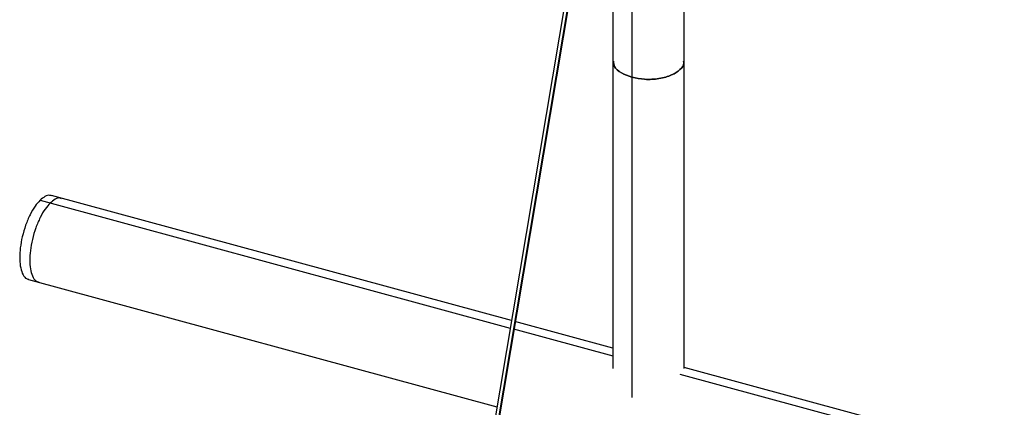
# Paper-space layout '_Trimétrica' of a CAD drawing. Header units: millimetres. Extents: x -1311 to -67, y -451 to 503.
# Tile 3 of 12: x -1137 to -923, y 285 to 369. Entities that reach past the tile are written whole.
import ezdxf

# ---------------------------------------------------------------- set-up
doc = ezdxf.new("R2010")
doc.units = ezdxf.units.MM

psp = doc.layouts.new('_Trimétrica')

# ---------------------------------------------------------------- linework, layer by layer
at = {"color": 7, "linetype": 'Continuous', "lineweight": 25}
for p, q in [((-992.53, 293.1), (-992.53, 471.39)), ((-1003.89, 397.25), (-1003.89, 286.75)), ((-1014.5, 396.62), (-1086.17, -29.64)), ((-1085.43, -29.85), (-1013.84, 395.88)), ((-1013.68, 396.16), (-1085.32, -29.88)), ((-1008.03, 393.21), (-1008.03, 293.1)), ((-1030.15, 303.53), (-1130.45, 330.79)), ((-1132.94, 329.77), (-1030.42, 301.9)), ((-1135.43, 312.46), (-1033.32, 284.7)), ((-1008.03, 297.52), (-1029.41, 303.33)), ((-1029.68, 301.7), (-1008.03, 295.82)), ((-610.04, 189.35), (-992.53, 293.31)), ((-993.42, 291.85), (-610.04, 187.65))]:
    psp.add_line(p, q, dxfattribs=at)
for points, knots in [([(-1007.9, 360.15), (-1007.88, 359.75), (-1007.84, 358.81), (-1006.37, 357.49), (-1004.7, 356.9), (-1003.89, 356.61)], [0, 0, 0, 0, 0.276543, 0.652584, 1, 1, 1, 1]), ([(-1003.89, 356.61), (-1004.7, 356.9), (-1006.37, 357.49), (-1007.84, 358.81), (-1007.88, 359.75), (-1007.9, 360.15)], [0, 0, 0, 0, 0.347416, 0.723457, 1, 1, 1, 1]), ([(-1003.89, 356.61), (-1002.98, 356.43), (-1001.08, 356.04), (-997.92, 356.23), (-995.15, 357.01), (-993.31, 358.23), (-992.45, 359.36), (-992.61, 359.99), (-992.65, 360.14)], [0, 0, 0, 0, 0.183447, 0.382008, 0.580569, 0.764015, 0.947462, 1, 1, 1, 1]), ([(-992.65, 360.14), (-992.61, 359.99), (-992.45, 359.36), (-993.31, 358.23), (-995.15, 357.01), (-997.92, 356.23), (-1001.08, 356.04), (-1002.98, 356.43), (-1003.89, 356.61)], [0, 0, 0, 0, 0.052538, 0.235985, 0.419431, 0.617992, 0.816553, 1, 1, 1, 1]), ([(-1130.47, 330.72), (-1130.57, 330.77), (-1130.97, 330.97), (-1131.83, 330.69), (-1132.58, 330.07), (-1132.94, 329.77)], [0, 0, 0, 0, 0.14347, 0.586661, 1, 1, 1, 1]), ([(-1132.94, 329.77), (-1133.3, 329.36), (-1134.06, 328.53), (-1135.15, 326.64), (-1136.11, 324.36), (-1136.85, 321.86), (-1137.28, 319.44), (-1137.42, 317.25), (-1137.28, 315.33), (-1136.84, 313.77), (-1136.21, 312.75), (-1135.64, 312.59), (-1135.41, 312.53)], [0, 0, 0, 0, 0.096909, 0.200817, 0.308613, 0.41641, 0.520318, 0.617227, 0.714136, 0.818044, 0.92584, 1, 1, 1, 1]), ([(-1130.73, 329.17), (-1131.09, 328.76), (-1131.85, 327.93), (-1132.94, 326.04), (-1133.9, 323.76), (-1134.64, 321.26), (-1135.07, 318.84), (-1135.21, 316.65), (-1135.07, 314.73), (-1134.63, 313.17), (-1133.99, 312.15), (-1133.43, 311.99), (-1133.2, 311.93)], [0, 0, 0, 0, 0.096909, 0.200817, 0.308613, 0.41641, 0.520318, 0.617227, 0.714136, 0.818044, 0.92584, 1, 1, 1, 1]), ([(-1130.73, 329.17), (-1131.09, 328.76), (-1131.85, 327.93), (-1132.94, 326.04), (-1133.9, 323.76), (-1134.64, 321.26), (-1135.07, 318.84), (-1135.21, 316.65), (-1135.07, 314.73), (-1134.63, 313.17), (-1133.99, 312.15), (-1133.43, 311.99), (-1133.2, 311.93)], [0, 0, 0, 0, 0.096909, 0.200817, 0.308613, 0.41641, 0.520318, 0.617227, 0.714136, 0.818044, 0.92584, 1, 1, 1, 1]), ([(-1128.26, 330.12), (-1128.36, 330.17), (-1128.76, 330.37), (-1129.62, 330.09), (-1130.37, 329.47), (-1130.73, 329.17)], [0, 0, 0, 0, 0.1434697, 0.5866606, 1, 1, 1, 1]), ([(-1128.26, 330.12), (-1128.36, 330.17), (-1128.76, 330.37), (-1129.62, 330.09), (-1130.37, 329.47), (-1130.73, 329.17)], [0, 0, 0, 0, 0.14347, 0.586661, 1, 1, 1, 1])]:
    psp.add_open_spline(points, degree=3, knots=knots, dxfattribs=at)

doc.saveas('drawing.dxf')
